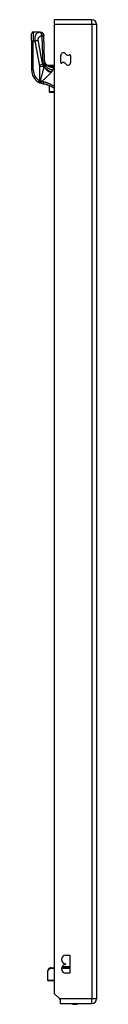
# Model space of a CAD drawing. Header units: inches. Extents: x 9 to 285, y 21 to 142.
# Tile 64 of 140: x 79.85 to 81.3, y 71.32 to 93.26. Entities that reach past the tile are written whole.
import ezdxf

# ---------------------------------------------------------------- set-up
doc = ezdxf.new("R2010")
doc.units = ezdxf.units.IN
doc.header["$MEASUREMENT"] = 0
doc.layers.add('Visible Edges(ANSI)', color=7, linetype='Continuous', lineweight=25)
doc.layers.add('Visible Tangent Edges(ANSI)', color=7, linetype='Continuous', lineweight=25)

msp = doc.modelspace()

# ---------------------------------------------------------------- linework, layer by layer
at = {"layer": 'Visible Edges(ANSI)'}
for p, q in [((81.201, 93.257), (80.366, 93.257)), ((80.366, 93.158), (80.366, 93.257)), ((80.366, 71.555), (80.366, 93.158)), ((81.3, 93.158), (81.3, 71.438)), ((79.855, 92.785), (79.855, 92.943)), ((80.046, 92.982), (79.894, 92.982)), ((80.048, 92.982), (80.046, 92.982)), ((79.855, 92.785), (79.855, 92.136)), ((80.507, 92.303), (80.507, 92.461)), ((80.725, 92.461), (80.725, 92.302)), ((80.212, 92.24), (80.366, 92.24)), ((80.235, 92.222), (80.234, 92.222)), ((80.245, 91.79), (80.245, 91.65)), ((80.245, 91.648), (80.245, 91.65)), ((80.253, 91.64), (80.366, 91.64)), ((80.616, 72.414), (80.711, 72.414)), ((80.711, 72.414), (80.711, 72.014)), ((80.616, 72.204), (80.616, 72.224)), ((80.21, 72.06), (80.21, 71.86)), ((80.222, 72.088), (80.258, 72.124)), ((80.288, 72.135), (80.286, 72.135)), ((80.288, 72.135), (80.366, 72.135)), ((80.525, 72.135), (80.711, 72.135)), ((80.704, 72.155), (80.533, 72.155)), ((80.711, 72.014), (80.616, 72.014)), ((80.366, 71.84), (80.23, 71.84)), ((80.483, 71.438), (80.366, 71.555)), ((80.5, 71.421), (80.483, 71.438)), ((80.5, 71.339), (80.5, 71.421)), ((80.5, 71.339), (81.201, 71.339))]:
    msp.add_line(p, q, dxfattribs=at)
at = {"layer": 'Visible Edges(ANSI)', "flags": 128}
for points in [[(80.048, 92.982), (80.063, 92.981), (80.077, 92.976), (80.091, 92.969), (80.103, 92.96), (80.113, 92.948), (80.12, 92.935), (80.125, 92.92), (80.127, 92.905)], [(80.146, 92.349), (80.136, 92.627), (80.127, 92.905)], [(80.198, 92.245), (80.185, 92.257), (80.174, 92.27), (80.164, 92.286), (80.157, 92.301), (80.152, 92.315), (80.148, 92.329), (80.146, 92.34), (80.146, 92.349)], [(80.234, 92.222), (80.232, 92.224), (80.231, 92.225), (80.229, 92.226), (80.227, 92.227), (80.226, 92.229), (80.224, 92.23), (80.223, 92.231), (80.222, 92.232), (80.221, 92.233), (80.219, 92.234), (80.218, 92.234), (80.217, 92.235), (80.216, 92.236), (80.216, 92.237), (80.215, 92.237), (80.214, 92.238), (80.214, 92.238), (80.213, 92.239), (80.213, 92.239), (80.212, 92.239), (80.212, 92.239), (80.212, 92.24), (80.212, 92.24), (80.212, 92.24)], [(80.243, 92.217), (80.243, 92.217), (80.242, 92.218), (80.242, 92.218), (80.241, 92.218), (80.241, 92.218), (80.241, 92.218), (80.24, 92.219), (80.24, 92.219), (80.24, 92.219), (80.239, 92.219), (80.239, 92.219), (80.238, 92.22), (80.238, 92.22), (80.238, 92.22), (80.237, 92.22), (80.237, 92.22), (80.237, 92.221), (80.236, 92.221), (80.236, 92.221), (80.236, 92.221), (80.236, 92.221), (80.235, 92.221), (80.235, 92.222), (80.235, 92.222)], [(80.01, 91.865), (80.011, 91.864), (80.012, 91.864), (80.013, 91.863), (80.014, 91.862), (80.016, 91.862), (80.017, 91.861), (80.018, 91.86), (80.019, 91.86), (80.02, 91.859), (80.022, 91.858), (80.023, 91.858), (80.024, 91.857), (80.025, 91.857), (80.026, 91.856), (80.028, 91.855), (80.029, 91.855), (80.03, 91.854), (80.031, 91.853), (80.032, 91.853), (80.034, 91.852), (80.035, 91.852), (80.036, 91.851), (80.037, 91.851), (80.038, 91.85)], [(80.12, 91.825), (80.116, 91.826), (80.113, 91.827), (80.109, 91.827), (80.106, 91.828), (80.102, 91.829), (80.099, 91.829), (80.095, 91.83), (80.092, 91.831), (80.088, 91.832), (80.085, 91.833), (80.082, 91.834), (80.078, 91.835), (80.075, 91.836), (80.071, 91.837), (80.068, 91.838), (80.065, 91.839), (80.061, 91.841), (80.058, 91.842), (80.055, 91.843), (80.051, 91.844), (80.048, 91.846), (80.045, 91.847), (80.042, 91.849), (80.038, 91.85)], [(80.366, 91.721), (80.357, 91.728), (80.348, 91.734), (80.338, 91.74), (80.329, 91.747), (80.319, 91.752), (80.31, 91.758), (80.3, 91.764), (80.29, 91.769), (80.28, 91.774), (80.27, 91.779), (80.26, 91.784), (80.249, 91.788), (80.239, 91.792), (80.228, 91.796), (80.218, 91.8), (80.207, 91.804), (80.196, 91.807), (80.185, 91.811), (80.175, 91.814), (80.164, 91.816), (80.153, 91.819), (80.142, 91.821), (80.131, 91.823), (80.12, 91.825)], [(80.286, 72.135), (80.284, 72.135), (80.282, 72.135), (80.281, 72.135), (80.279, 72.135), (80.278, 72.134), (80.276, 72.134), (80.275, 72.134), (80.274, 72.133), (80.273, 72.133), (80.271, 72.132), (80.27, 72.132), (80.269, 72.131), (80.268, 72.131), (80.267, 72.13), (80.266, 72.13), (80.265, 72.129), (80.264, 72.128), (80.263, 72.128), (80.262, 72.127), (80.261, 72.126), (80.26, 72.126), (80.259, 72.125), (80.259, 72.124), (80.258, 72.124)]]:
    msp.add_lwpolyline(points, dxfattribs=at)
at = {"layer": 'Visible Edges(ANSI)'}
for centre, radius, start, end in [((81.201, 93.158), 0.099, 0, 90), ((79.894, 92.943), 0.0394, 90, 180), ((80.565, 92.461), 0.0584, 30, 180), ((80.666, 92.52), 0.0584, 210, 306.2531), ((80.71, 92.461), 0.015, 0, 126.2531), ((80.304, 92.413), 0.197, 232.7495, 241.8538), ((80.522, 92.303), 0.015, 180, 306.2531), ((80.565, 92.243), 0.0584, 30, 126.2531), ((80.666, 92.302), 0.0584, 210, 0), ((80.17, 92.136), 0.315, 180, 239.4195), ((80.253, 91.648), 0.00787, 180, 270), ((80.616, 72.319), 0.095, 90, 270), ((80.616, 72.109), 0.095, 90, 270), ((80.25, 72.06), 0.0394, 135, 180), ((80.369, 72.125), 0.0295, 96.1386, 160.5288), ((80.704, 72.125), 0.0295, 75.893, 90), ((80.23, 71.86), 0.0197, 180, 270), ((80.823, 71.507), 0.187, 243.6399, 296.3601), ((81.201, 71.438), 0.099, 270, 0)]:
    msp.add_arc(centre, radius, start, end, dxfattribs=at)
at = {"layer": 'Visible Tangent Edges(ANSI)'}
for p, q in [((81.201, 93.158), (81.201, 93.257)), ((80.366, 93.158), (81.201, 93.158)), ((81.201, 93.158), (81.3, 93.158)), ((81.201, 93.158), (81.201, 71.438)), ((79.894, 92.982), (79.894, 92.785)), ((79.855, 92.785), (79.894, 92.785)), ((79.894, 92.785), (79.927, 92.785)), ((79.894, 92.136), (79.894, 92.785)), ((80.027, 92.248), (80.102, 92.262)), ((80.03, 92.219), (80.128, 92.219)), ((80.03, 92.219), (80.03, 91.899)), ((80.128, 92.21), (80.128, 92.219)), ((80.13, 92.227), (80.13, 92.215)), ((80.13, 92.227), (80.133, 92.227)), ((80.261, 92.215), (80.26, 92.21)), ((80.366, 92.227), (80.312, 92.227)), ((80.312, 92.208), (80.312, 92.227)), ((80.312, 92.208), (80.366, 92.208)), ((80.366, 92.206), (80.335, 92.206)), ((80.335, 92.206), (80.335, 92.197)), ((80.335, 92.197), (80.366, 92.197)), ((79.855, 92.136), (79.894, 92.136)), ((80.01, 91.865), (80.03, 91.899)), ((80.253, 91.646), (80.253, 91.787)), ((80.253, 91.646), (80.253, 91.64)), ((80.366, 91.646), (80.253, 91.646)), ((80.271, 72.115), (80.21, 72.06)), ((80.366, 72.115), (80.271, 72.115)), ((80.711, 72.115), (80.521, 72.115)), ((80.21, 71.86), (80.366, 71.86)), ((81.201, 71.438), (80.483, 71.438)), ((81.3, 71.438), (81.201, 71.438)), ((81.201, 71.339), (81.201, 71.438))]:
    msp.add_line(p, q, dxfattribs=at)
at = {"layer": 'Visible Tangent Edges(ANSI)', "flags": 128}
for points in [[(80.031, 92.979), (80.025, 92.977), (80.019, 92.976), (80.013, 92.974), (80.007, 92.971), (80.001, 92.969), (79.995, 92.966), (79.989, 92.963), (79.983, 92.959), (79.977, 92.955), (79.972, 92.95), (79.966, 92.945), (79.961, 92.939), (79.956, 92.932), (79.951, 92.925), (79.946, 92.916), (79.942, 92.906), (79.938, 92.895), (79.934, 92.883), (79.931, 92.87), (79.929, 92.855), (79.927, 92.838), (79.926, 92.821), (79.926, 92.803), (79.927, 92.785)], [(79.927, 92.785), (79.93, 92.786), (79.933, 92.787), (79.937, 92.787), (79.94, 92.788), (79.943, 92.788), (79.947, 92.789), (79.95, 92.789), (79.953, 92.79), (79.957, 92.791), (79.96, 92.791), (79.963, 92.792), (79.966, 92.792), (79.97, 92.793), (79.973, 92.794), (79.976, 92.794), (79.979, 92.795), (79.982, 92.795), (79.985, 92.796), (79.988, 92.797), (79.991, 92.797), (79.993, 92.798), (79.996, 92.798), (79.999, 92.799), (80.001, 92.799)], [(80.001, 92.799), (80, 92.806), (80, 92.814), (80, 92.821), (80.002, 92.828), (80.003, 92.834), (80.006, 92.84), (80.008, 92.846), (80.012, 92.852), (80.015, 92.857), (80.019, 92.861), (80.022, 92.866), (80.026, 92.87), (80.031, 92.874), (80.035, 92.878), (80.039, 92.882), (80.044, 92.885), (80.048, 92.889), (80.053, 92.892), (80.058, 92.895), (80.063, 92.898), (80.068, 92.9), (80.073, 92.902), (80.078, 92.905), (80.084, 92.907)], [(80.102, 92.262), (80.098, 92.284), (80.093, 92.307), (80.089, 92.329), (80.085, 92.351), (80.081, 92.374), (80.077, 92.396), (80.072, 92.419), (80.068, 92.441), (80.064, 92.463), (80.06, 92.486), (80.056, 92.508), (80.052, 92.531), (80.047, 92.553), (80.043, 92.575), (80.039, 92.598), (80.035, 92.62), (80.031, 92.643), (80.026, 92.665), (80.022, 92.687), (80.018, 92.71), (80.014, 92.732), (80.01, 92.755), (80.006, 92.777), (80.001, 92.799)], [(80.046, 92.982), (80.046, 92.982), (80.046, 92.982), (80.045, 92.982), (80.045, 92.982), (80.044, 92.982), (80.044, 92.982), (80.043, 92.982), (80.043, 92.982), (80.042, 92.981), (80.042, 92.981), (80.041, 92.981), (80.04, 92.981), (80.039, 92.981), (80.039, 92.981), (80.038, 92.98), (80.037, 92.98), (80.037, 92.98), (80.036, 92.98), (80.035, 92.98), (80.034, 92.98), (80.034, 92.979), (80.033, 92.979), (80.032, 92.979), (80.031, 92.979)], [(80.031, 92.979), (80.033, 92.978), (80.036, 92.977), (80.038, 92.976), (80.041, 92.974), (80.043, 92.973), (80.046, 92.971), (80.048, 92.968), (80.051, 92.966), (80.054, 92.963), (80.056, 92.961), (80.059, 92.957), (80.061, 92.954), (80.064, 92.951), (80.066, 92.947), (80.068, 92.943), (80.071, 92.939), (80.073, 92.935), (80.075, 92.931), (80.076, 92.927), (80.078, 92.923), (80.08, 92.919), (80.081, 92.915), (80.082, 92.911), (80.084, 92.907)], [(80.046, 92.982), (80.051, 92.982), (80.055, 92.982), (80.06, 92.981), (80.065, 92.98), (80.069, 92.979), (80.074, 92.977), (80.079, 92.975), (80.083, 92.973), (80.088, 92.97), (80.092, 92.967), (80.096, 92.964), (80.1, 92.96), (80.104, 92.956), (80.107, 92.952), (80.11, 92.948), (80.113, 92.944), (80.116, 92.939), (80.118, 92.935), (80.12, 92.93), (80.122, 92.925), (80.123, 92.92), (80.124, 92.916), (80.125, 92.911), (80.125, 92.906)], [(80.084, 92.907), (80.086, 92.907), (80.089, 92.907), (80.091, 92.907), (80.094, 92.907), (80.096, 92.907), (80.098, 92.907), (80.1, 92.907), (80.102, 92.907), (80.104, 92.907), (80.106, 92.907), (80.108, 92.907), (80.11, 92.907), (80.112, 92.907), (80.113, 92.907), (80.115, 92.907), (80.117, 92.907), (80.118, 92.907), (80.119, 92.907), (80.121, 92.907), (80.122, 92.907), (80.123, 92.907), (80.124, 92.907), (80.124, 92.906), (80.125, 92.906)], [(80.084, 92.907), (80.084, 92.88), (80.085, 92.854), (80.086, 92.828), (80.087, 92.802), (80.088, 92.776), (80.088, 92.75), (80.089, 92.724), (80.09, 92.698), (80.091, 92.671), (80.092, 92.645), (80.093, 92.619), (80.094, 92.593), (80.095, 92.567), (80.095, 92.541), (80.096, 92.515), (80.097, 92.489), (80.098, 92.462), (80.099, 92.436), (80.1, 92.41), (80.101, 92.384), (80.102, 92.358), (80.103, 92.332), (80.104, 92.306), (80.105, 92.279)], [(80.125, 92.906), (80.125, 92.906), (80.125, 92.906), (80.126, 92.906), (80.126, 92.906), (80.126, 92.906), (80.126, 92.906), (80.126, 92.906), (80.126, 92.906), (80.126, 92.906), (80.126, 92.906), (80.126, 92.906), (80.126, 92.906), (80.127, 92.906), (80.127, 92.906), (80.127, 92.905), (80.127, 92.905), (80.127, 92.905), (80.127, 92.905), (80.127, 92.905), (80.127, 92.905), (80.127, 92.905), (80.127, 92.905), (80.127, 92.905), (80.127, 92.905)], [(79.927, 92.785), (79.931, 92.763), (79.935, 92.741), (79.939, 92.718), (79.944, 92.696), (79.948, 92.673), (79.952, 92.651), (79.956, 92.629), (79.96, 92.606), (79.964, 92.584), (79.969, 92.561), (79.973, 92.539), (79.977, 92.517), (79.981, 92.494), (79.985, 92.472), (79.99, 92.449), (79.994, 92.427), (79.998, 92.405), (80.002, 92.382), (80.006, 92.36), (80.01, 92.337), (80.015, 92.315), (80.019, 92.293), (80.023, 92.27), (80.027, 92.248)], [(80.027, 92.248), (80.027, 92.247), (80.028, 92.245), (80.028, 92.244), (80.028, 92.243), (80.028, 92.242), (80.028, 92.24), (80.029, 92.239), (80.029, 92.238), (80.029, 92.237), (80.029, 92.236), (80.029, 92.234), (80.029, 92.233), (80.029, 92.232), (80.029, 92.231), (80.029, 92.23), (80.029, 92.228), (80.029, 92.227), (80.03, 92.226), (80.03, 92.225), (80.03, 92.224), (80.03, 92.222), (80.03, 92.221), (80.03, 92.22), (80.03, 92.219)], [(80.128, 92.21), (80.125, 92.198), (80.122, 92.186), (80.12, 92.174), (80.117, 92.162), (80.114, 92.15), (80.111, 92.138), (80.108, 92.125), (80.105, 92.113), (80.102, 92.1), (80.098, 92.088), (80.095, 92.075), (80.092, 92.062), (80.089, 92.049), (80.085, 92.036), (80.082, 92.023), (80.078, 92.01), (80.075, 91.997), (80.071, 91.984), (80.068, 91.97), (80.064, 91.957), (80.06, 91.944), (80.057, 91.931), (80.053, 91.917), (80.049, 91.904)], [(80.128, 92.219), (80.127, 92.221), (80.126, 92.222), (80.125, 92.224), (80.125, 92.226), (80.124, 92.228), (80.123, 92.229), (80.122, 92.231), (80.121, 92.233), (80.12, 92.235), (80.119, 92.237), (80.118, 92.238), (80.117, 92.24), (80.116, 92.242), (80.115, 92.244), (80.114, 92.246), (80.113, 92.247), (80.111, 92.249), (80.11, 92.251), (80.109, 92.253), (80.108, 92.254), (80.106, 92.256), (80.105, 92.258), (80.103, 92.26), (80.102, 92.262)], [(80.105, 92.279), (80.106, 92.277), (80.108, 92.275), (80.109, 92.273), (80.11, 92.271), (80.111, 92.269), (80.112, 92.267), (80.113, 92.265), (80.114, 92.263), (80.115, 92.261), (80.116, 92.258), (80.117, 92.256), (80.118, 92.254), (80.119, 92.252), (80.12, 92.25), (80.121, 92.247), (80.122, 92.245), (80.123, 92.243), (80.124, 92.241), (80.125, 92.238), (80.126, 92.236), (80.127, 92.234), (80.128, 92.232), (80.129, 92.229), (80.13, 92.227)], [(80.13, 92.215), (80.13, 92.215), (80.13, 92.215), (80.13, 92.215), (80.13, 92.214), (80.13, 92.214), (80.13, 92.214), (80.129, 92.214), (80.129, 92.213), (80.129, 92.213), (80.129, 92.213), (80.129, 92.213), (80.129, 92.213), (80.129, 92.212), (80.129, 92.212), (80.129, 92.212), (80.128, 92.212), (80.128, 92.211), (80.128, 92.211), (80.128, 92.211), (80.128, 92.211), (80.128, 92.21), (80.128, 92.21), (80.128, 92.21), (80.128, 92.21)], [(80.133, 92.227), (80.133, 92.226), (80.132, 92.226), (80.132, 92.225), (80.132, 92.225), (80.132, 92.225), (80.132, 92.224), (80.132, 92.224), (80.132, 92.223), (80.132, 92.223), (80.132, 92.222), (80.132, 92.222), (80.131, 92.221), (80.131, 92.221), (80.131, 92.22), (80.131, 92.22), (80.131, 92.219), (80.131, 92.219), (80.131, 92.218), (80.131, 92.218), (80.131, 92.217), (80.13, 92.217), (80.13, 92.216), (80.13, 92.216), (80.13, 92.215)], [(80.143, 92.274), (80.142, 92.272), (80.142, 92.27), (80.142, 92.268), (80.142, 92.266), (80.141, 92.264), (80.141, 92.262), (80.141, 92.26), (80.14, 92.258), (80.14, 92.256), (80.139, 92.254), (80.139, 92.252), (80.139, 92.25), (80.138, 92.248), (80.138, 92.246), (80.137, 92.244), (80.137, 92.242), (80.136, 92.24), (80.136, 92.238), (80.135, 92.236), (80.135, 92.234), (80.134, 92.232), (80.134, 92.231), (80.133, 92.229), (80.133, 92.227)], [(80.146, 92.349), (80.146, 92.346), (80.146, 92.343), (80.146, 92.341), (80.146, 92.338), (80.146, 92.335), (80.146, 92.332), (80.146, 92.329), (80.146, 92.326), (80.146, 92.323), (80.146, 92.32), (80.146, 92.317), (80.145, 92.314), (80.145, 92.311), (80.145, 92.308), (80.145, 92.305), (80.145, 92.301), (80.145, 92.298), (80.144, 92.295), (80.144, 92.291), (80.144, 92.288), (80.144, 92.285), (80.143, 92.281), (80.143, 92.278), (80.143, 92.274)], [(80.258, 92.226), (80.257, 92.226), (80.256, 92.225), (80.255, 92.225), (80.254, 92.225), (80.253, 92.225), (80.252, 92.225), (80.251, 92.225), (80.25, 92.225), (80.248, 92.225), (80.247, 92.225), (80.246, 92.225), (80.245, 92.224), (80.244, 92.224), (80.243, 92.224), (80.242, 92.224), (80.241, 92.224), (80.24, 92.224), (80.24, 92.223), (80.239, 92.223), (80.238, 92.223), (80.237, 92.223), (80.236, 92.222), (80.236, 92.222), (80.235, 92.222)], [(80.243, 92.217), (80.242, 92.218), (80.242, 92.218), (80.242, 92.218), (80.241, 92.218), (80.241, 92.219), (80.242, 92.219), (80.242, 92.219), (80.243, 92.219), (80.244, 92.219), (80.244, 92.219), (80.245, 92.218), (80.246, 92.218), (80.247, 92.218), (80.249, 92.218), (80.25, 92.218), (80.251, 92.217), (80.252, 92.217), (80.253, 92.217), (80.255, 92.217), (80.256, 92.216), (80.257, 92.216), (80.259, 92.216), (80.26, 92.216), (80.261, 92.215)], [(80.243, 92.217), (80.244, 92.217), (80.244, 92.217), (80.245, 92.216), (80.246, 92.216), (80.246, 92.216), (80.247, 92.215), (80.248, 92.215), (80.248, 92.215), (80.249, 92.214), (80.25, 92.214), (80.251, 92.214), (80.251, 92.214), (80.252, 92.213), (80.253, 92.213), (80.253, 92.213), (80.254, 92.212), (80.255, 92.212), (80.255, 92.212), (80.256, 92.212), (80.257, 92.211), (80.258, 92.211), (80.258, 92.211), (80.259, 92.211), (80.26, 92.21)], [(80.312, 92.227), (80.31, 92.227), (80.308, 92.227), (80.306, 92.227), (80.303, 92.227), (80.301, 92.227), (80.299, 92.227), (80.297, 92.227), (80.294, 92.227), (80.292, 92.227), (80.29, 92.227), (80.288, 92.226), (80.285, 92.226), (80.283, 92.226), (80.281, 92.226), (80.279, 92.226), (80.276, 92.226), (80.274, 92.226), (80.272, 92.226), (80.27, 92.226), (80.267, 92.226), (80.265, 92.226), (80.263, 92.226), (80.261, 92.226), (80.258, 92.226)], [(80.26, 92.21), (80.263, 92.209), (80.266, 92.208), (80.269, 92.207), (80.272, 92.206), (80.275, 92.205), (80.278, 92.205), (80.281, 92.204), (80.284, 92.203), (80.287, 92.202), (80.29, 92.202), (80.293, 92.201), (80.297, 92.2), (80.3, 92.2), (80.303, 92.199), (80.306, 92.199), (80.309, 92.198), (80.312, 92.198), (80.316, 92.198), (80.319, 92.197), (80.322, 92.197), (80.325, 92.197), (80.328, 92.197), (80.332, 92.197), (80.335, 92.197)], [(80.261, 92.215), (80.263, 92.215), (80.265, 92.214), (80.267, 92.214), (80.269, 92.214), (80.271, 92.213), (80.274, 92.213), (80.276, 92.212), (80.278, 92.212), (80.28, 92.212), (80.282, 92.211), (80.284, 92.211), (80.286, 92.211), (80.288, 92.21), (80.29, 92.21), (80.293, 92.21), (80.295, 92.209), (80.297, 92.209), (80.299, 92.209), (80.301, 92.209), (80.304, 92.208), (80.306, 92.208), (80.308, 92.208), (80.31, 92.208), (80.312, 92.208)], [(80.335, 92.206), (80.334, 92.206), (80.333, 92.206), (80.332, 92.206), (80.331, 92.206), (80.33, 92.206), (80.329, 92.206), (80.328, 92.206), (80.327, 92.206), (80.326, 92.206), (80.325, 92.206), (80.325, 92.207), (80.324, 92.207), (80.323, 92.207), (80.322, 92.207), (80.321, 92.207), (80.32, 92.207), (80.319, 92.207), (80.318, 92.207), (80.317, 92.207), (80.316, 92.207), (80.315, 92.207), (80.314, 92.207), (80.313, 92.207), (80.312, 92.208)], [(80.329, 92.135), (80.331, 92.138), (80.332, 92.141), (80.334, 92.144), (80.335, 92.148), (80.336, 92.151), (80.338, 92.154), (80.339, 92.157), (80.34, 92.16), (80.34, 92.162), (80.341, 92.165), (80.342, 92.168), (80.342, 92.171), (80.342, 92.173), (80.342, 92.176), (80.342, 92.178), (80.342, 92.181), (80.342, 92.183), (80.341, 92.185), (80.341, 92.187), (80.34, 92.189), (80.339, 92.191), (80.338, 92.193), (80.336, 92.195), (80.335, 92.197)], [(80.082, 91.88), (80.092, 91.889), (80.102, 91.897), (80.111, 91.906), (80.121, 91.915), (80.131, 91.924), (80.14, 91.932), (80.15, 91.941), (80.159, 91.95), (80.168, 91.959), (80.177, 91.967), (80.187, 91.976), (80.196, 91.984), (80.204, 91.993), (80.213, 92.001), (80.222, 92.01), (80.23, 92.018), (80.238, 92.026), (80.247, 92.034), (80.255, 92.042), (80.262, 92.05), (80.27, 92.058), (80.277, 92.066), (80.284, 92.074), (80.291, 92.082)], [(80.291, 92.082), (80.291, 92.082), (80.291, 92.082), (80.291, 92.082), (80.291, 92.082), (80.292, 92.083), (80.292, 92.083), (80.292, 92.083), (80.292, 92.083), (80.292, 92.083), (80.292, 92.083), (80.292, 92.084), (80.293, 92.084), (80.293, 92.084), (80.293, 92.084), (80.293, 92.084), (80.293, 92.084), (80.293, 92.085), (80.293, 92.085), (80.294, 92.085), (80.294, 92.085), (80.294, 92.085), (80.294, 92.085), (80.294, 92.085), (80.294, 92.086)], [(80.294, 92.086), (80.295, 92.086), (80.295, 92.086), (80.295, 92.087), (80.295, 92.087), (80.296, 92.087), (80.296, 92.088), (80.296, 92.088), (80.297, 92.088), (80.297, 92.089), (80.297, 92.089), (80.297, 92.089), (80.298, 92.089), (80.298, 92.09), (80.298, 92.09), (80.298, 92.09), (80.299, 92.091), (80.299, 92.091), (80.299, 92.091), (80.299, 92.092), (80.3, 92.092), (80.3, 92.092), (80.3, 92.093), (80.301, 92.093), (80.301, 92.093)], [(80.301, 92.093), (80.302, 92.095), (80.304, 92.097), (80.305, 92.099), (80.307, 92.1), (80.308, 92.102), (80.309, 92.104), (80.311, 92.106), (80.312, 92.108), (80.313, 92.109), (80.315, 92.111), (80.316, 92.113), (80.317, 92.114), (80.318, 92.116), (80.319, 92.118), (80.32, 92.12), (80.322, 92.121), (80.323, 92.123), (80.324, 92.125), (80.325, 92.126), (80.326, 92.128), (80.326, 92.13), (80.327, 92.131), (80.328, 92.133), (80.329, 92.135)], [(80.047, 91.893), (80.046, 91.893), (80.045, 91.893), (80.045, 91.893), (80.044, 91.894), (80.043, 91.894), (80.043, 91.894), (80.042, 91.894), (80.041, 91.895), (80.04, 91.895), (80.04, 91.895), (80.039, 91.895), (80.038, 91.896), (80.038, 91.896), (80.037, 91.896), (80.036, 91.897), (80.035, 91.897), (80.035, 91.897), (80.034, 91.897), (80.033, 91.898), (80.033, 91.898), (80.032, 91.898), (80.031, 91.898), (80.03, 91.899), (80.03, 91.899)], [(80.047, 91.893), (80.046, 91.89), (80.045, 91.887), (80.044, 91.885), (80.044, 91.882), (80.043, 91.88), (80.042, 91.877), (80.041, 91.875), (80.041, 91.873), (80.04, 91.87), (80.039, 91.868), (80.039, 91.866), (80.038, 91.864), (80.038, 91.862), (80.037, 91.86), (80.037, 91.859), (80.037, 91.857), (80.036, 91.856), (80.036, 91.855), (80.036, 91.854), (80.036, 91.853), (80.037, 91.852), (80.037, 91.851), (80.038, 91.851), (80.038, 91.85)], [(80.038, 91.85), (80.04, 91.849), (80.041, 91.849), (80.043, 91.849), (80.044, 91.849), (80.046, 91.849), (80.047, 91.85), (80.049, 91.85), (80.051, 91.851), (80.052, 91.852), (80.054, 91.853), (80.056, 91.854), (80.057, 91.855), (80.059, 91.857), (80.061, 91.858), (80.063, 91.86), (80.064, 91.862), (80.066, 91.864), (80.068, 91.866), (80.07, 91.868), (80.072, 91.87), (80.074, 91.872), (80.076, 91.874), (80.077, 91.876), (80.079, 91.879)], [(80.049, 91.904), (80.049, 91.904), (80.049, 91.903), (80.049, 91.903), (80.049, 91.902), (80.049, 91.902), (80.049, 91.901), (80.049, 91.901), (80.048, 91.9), (80.048, 91.9), (80.048, 91.899), (80.048, 91.899), (80.048, 91.899), (80.048, 91.898), (80.048, 91.898), (80.048, 91.897), (80.048, 91.897), (80.048, 91.896), (80.047, 91.896), (80.047, 91.895), (80.047, 91.895), (80.047, 91.894), (80.047, 91.894), (80.047, 91.893), (80.047, 91.893)], [(80.079, 91.879), (80.079, 91.879), (80.079, 91.879), (80.079, 91.879), (80.08, 91.879), (80.08, 91.879), (80.08, 91.879), (80.08, 91.879), (80.08, 91.879), (80.08, 91.879), (80.08, 91.879), (80.08, 91.879), (80.08, 91.879), (80.081, 91.879), (80.081, 91.879), (80.081, 91.879), (80.081, 91.88), (80.081, 91.88), (80.081, 91.88), (80.081, 91.88), (80.082, 91.88), (80.082, 91.88), (80.082, 91.88), (80.082, 91.88), (80.082, 91.88)], [(80.126, 91.868), (80.124, 91.868), (80.122, 91.869), (80.12, 91.869), (80.118, 91.869), (80.117, 91.87), (80.115, 91.87), (80.113, 91.871), (80.111, 91.871), (80.109, 91.871), (80.107, 91.872), (80.106, 91.872), (80.104, 91.873), (80.102, 91.873), (80.1, 91.874), (80.098, 91.874), (80.097, 91.875), (80.095, 91.876), (80.093, 91.876), (80.091, 91.877), (80.089, 91.877), (80.088, 91.878), (80.086, 91.879), (80.084, 91.879), (80.082, 91.88)], [(80.12, 91.825), (80.12, 91.825), (80.12, 91.826), (80.12, 91.826), (80.12, 91.827), (80.12, 91.827), (80.12, 91.828), (80.12, 91.83), (80.12, 91.831), (80.12, 91.832), (80.121, 91.834), (80.121, 91.836), (80.121, 91.838), (80.122, 91.84), (80.122, 91.843), (80.122, 91.845), (80.123, 91.847), (80.123, 91.85), (80.123, 91.853), (80.124, 91.855), (80.124, 91.858), (80.125, 91.86), (80.125, 91.863), (80.125, 91.865), (80.126, 91.868)], [(80.366, 91.762), (80.357, 91.769), (80.348, 91.775), (80.338, 91.782), (80.329, 91.788), (80.32, 91.794), (80.31, 91.799), (80.3, 91.805), (80.291, 91.81), (80.281, 91.815), (80.271, 91.82), (80.261, 91.825), (80.251, 91.829), (80.241, 91.834), (80.231, 91.838), (80.22, 91.842), (80.21, 91.846), (80.2, 91.849), (80.189, 91.852), (80.179, 91.856), (80.168, 91.858), (80.158, 91.861), (80.147, 91.864), (80.137, 91.866), (80.126, 91.868)], [(80.258, 72.124), (80.258, 72.124), (80.258, 72.124), (80.258, 72.124), (80.258, 72.124), (80.258, 72.124), (80.259, 72.124), (80.259, 72.123), (80.259, 72.123), (80.259, 72.123), (80.26, 72.123), (80.26, 72.123), (80.26, 72.123), (80.261, 72.122), (80.261, 72.122), (80.262, 72.122), (80.262, 72.122), (80.263, 72.121), (80.263, 72.121), (80.264, 72.12), (80.265, 72.12), (80.265, 72.119), (80.266, 72.119), (80.267, 72.118), (80.268, 72.117)], [(80.268, 72.117), (80.268, 72.117), (80.268, 72.117), (80.268, 72.117), (80.268, 72.117), (80.268, 72.117), (80.269, 72.117), (80.269, 72.117), (80.269, 72.117), (80.269, 72.117), (80.269, 72.117), (80.269, 72.116), (80.269, 72.116), (80.269, 72.116), (80.269, 72.116), (80.27, 72.116), (80.27, 72.116), (80.27, 72.116), (80.27, 72.116), (80.27, 72.116), (80.27, 72.116), (80.27, 72.116), (80.27, 72.116), (80.271, 72.115), (80.271, 72.115)]]:
    msp.add_lwpolyline(points, dxfattribs=at)
at = {"layer": 'Visible Tangent Edges(ANSI)'}
msp.add_arc((80.17, 92.136), 0.276, 180, 239.4195, dxfattribs=at)
for centre, major_axis, ratio, start_param, end_param in [((79.735, 95.757), (0.28, -3.673), 0.09119, 0.304696, 0.320055), ((80.031, 92.265), (0.118, 0.005), 0.119705, 0.32039, 0.882192), ((79.635, 95.739), (0.383, -3.672), 0.123492, 0.276298, 0.284), ((80.291, 92.21), (0.171, -0.098), 0.594817, 3.909946, 5.041872), ((80.294, 92.215), (-0.17, 0.099), 0.604176, 0.765681, 1.908282), ((80.301, 92.227), (-0.172, 0.096), 0.627605, 0.730588, 1.910065), ((80.329, 92.289), (0.186, -0.063), 0.76978, 3.653505, 4.968734), ((80.327, 92.393), (-0.129, -0.149), 0.924855, 0, 0.390841), ((80.258, 92.207), (-0.0011, 0.0197), 0.203793, 5.152212, 6.005141), ((80.076, 91.893), (0.181, -0.078), 0.058123, 4.578197, 4.757923), ((80.082, 91.904), (0.159, -0.116), 0.099559, 4.577369, 4.785224), ((80.253, 91.65), (-0.00787, 0), 0.489583, 0, 1.570796), ((80.286, 72.115), (0, 0.0197), 0.905633, 0, 1.471837), ((80.288, 72.115), (0, 0.0197), 0.880908, 0, 1.570796)]:
    msp.add_ellipse(centre, major_axis=major_axis, ratio=ratio, start_param=start_param, end_param=end_param, dxfattribs=at)

doc.saveas('drawing.dxf')
